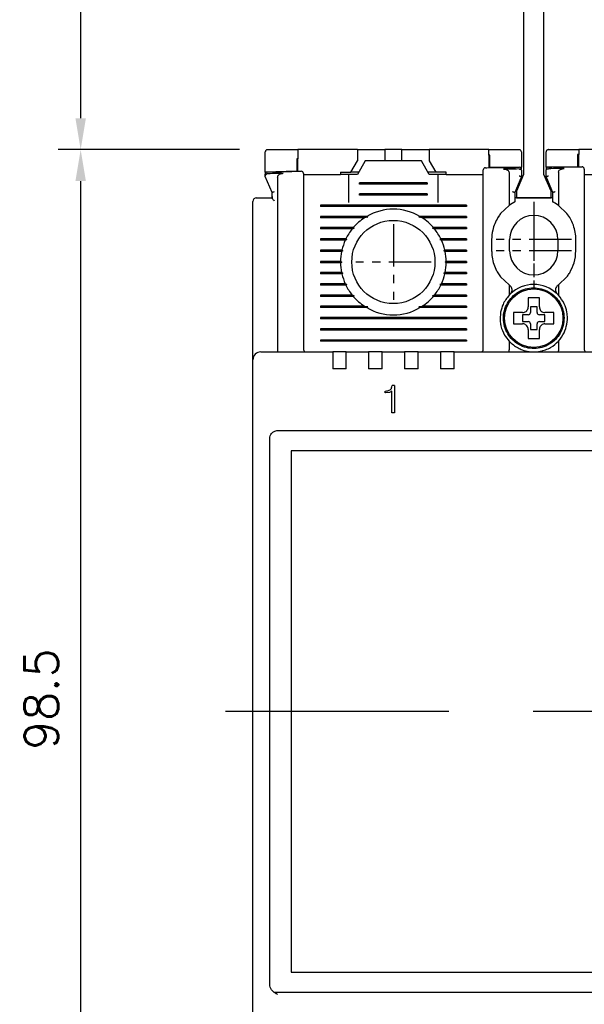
# Model space of a CAD drawing. Extents: x 2148 to 5165, y -907 to 1459.
# Tile 17 of 27: x 4572 to 4622, y 1281 to 1369. Entities that reach past the tile are written whole.
import ezdxf

# ---------------------------------------------------------------- set-up
doc = ezdxf.new("R2010")
doc.units = 0
doc.header["$LTSCALE"] = 3
doc.header["$MEASUREMENT"] = 0
doc.linetypes.add('CENTER', pattern=[2, 1.25, -0.25, 0.25, -0.25])
doc.layers.get('0').update_dxf_attribs({"linetype": 'CONTINUOUS'})
doc.layers.get('Defpoints').update_dxf_attribs({"linetype": 'CONTINUOUS'})
doc.layers.add('cen', color=1, linetype='CENTER')
doc.layers.add('di', color=3, linetype='CONTINUOUS')
doc.styles.add('KIM', font='ROMANS.shx', dxfattribs={"height": 5, "bigfont": 'GSG1.shx'})
doc.styles.get("Standard").update_dxf_attribs({"font": 'romans.shx', "height": 3, "bigfont": 'ghs.shx'})
doc.dimstyles.new('STANDARD$0', dxfattribs={"dimtxt": 5, "dimasz": 5, "dimexe": 1, "dimexo": 2, "dimgap": 2, "dimtad": 1, "dimdec": 4, "dimzin": 12, "dimdsep": 46, "dimtxsty": 'KIM', "dimcen": -1, "dimdle": 0.1, "dimadec": 0, "dimazin": 0, "dimtfac": 1, "dimtdec": 4, "dimtmove": 0, "dimatfit": 3, "dimfxl": 0, "dimtolj": 1, "dimtzin": 0, "dimarcsym": 0})

# ---------------------------------------------------------------- blocks, each defined once
blk = doc.blocks.new('*D127')
at = {"layer": 'Defpoints', "color": 0}
for p in [(4593.271, 1357.442), (4577.133, 1258.942), (4629.971, 1258.942)]:
    blk.add_point(p, dxfattribs=at)
at = {"layer": 'di'}
for p, q in [((4591.271, 1357.442), (4575.133, 1357.442)), ((4577.133, 1354.642), (4577.133, 1261.742)), ((4627.971, 1258.942), (4575.133, 1258.942))]:
    blk.add_line(p, q, dxfattribs=at)
for points in [[(4576.666, 1354.642), (4577.599, 1354.642), (4577.133, 1357.442)], [(4576.666, 1261.742), (4577.599, 1261.742), (4577.133, 1258.942)]]:
    blk.add_solid(points, dxfattribs=at)
at = {"layer": 'di', "insert": (4573.633, 1308.542), "char_height": 3, "attachment_point": 5, "rotation": 90}
blk.add_mtext('\\A1;98.5', dxfattribs=at)
blk = doc.blocks.new('12323')
for p, q in [((3740.699, 1408.125), (3738.499, 1408.125)), ((3738.499, 1408.125), (3738.499, 1404.725)), ((3742.999, 1408.125), (3738.499, 1408.125)), ((3742.999, 1407.325), (3742.999, 1408.125)), ((3790.799, 1407.325), (3742.999, 1407.325)), ((3792.299, 1407.975), (3790.799, 1407.325)), ((3792.899, 1407.975), (3792.299, 1407.975)), ((3792.899, 1404.875), (3792.899, 1407.975)), ((3738.499, 1404.725), (3740.699, 1404.725)), ((3738.499, 1404.725), (3742.999, 1404.725)), ((3742.999, 1405.525), (3790.799, 1405.525)), ((3742.999, 1405.525), (3790.799, 1405.525)), ((3742.999, 1404.725), (3742.999, 1405.525)), ((3743.655, 1405.176), (3742.999, 1404.984)), ((3744.846, 1405.525), (3743.655, 1405.176)), ((3790.799, 1405.525), (3792.299, 1404.875)), ((3792.299, 1404.875), (3792.899, 1404.875))]:
    blk.add_line(p, q)
blk = doc.blocks.new('*D156')
at = {"layer": 'Defpoints', "color": 0}
for p in [(4615.771, 1407.542), (4577.133, 1357.442), (4593.271, 1357.442)]:
    blk.add_point(p, dxfattribs=at)
at = {"layer": 'di'}
for p, q in [((4613.771, 1407.542), (4575.133, 1407.542)), ((4577.133, 1404.742), (4577.133, 1360.242)), ((4591.271, 1357.442), (4575.133, 1357.442))]:
    blk.add_line(p, q, dxfattribs=at)
for points in [[(4576.666, 1404.742), (4577.599, 1404.742), (4577.133, 1407.542)], [(4576.666, 1360.242), (4577.599, 1360.242), (4577.133, 1357.442)]]:
    blk.add_solid(points, dxfattribs=at)
at = {"layer": 'di', "insert": (4573.633, 1381.429), "char_height": 3, "attachment_point": 5, "rotation": 90}
blk.add_mtext('\\A1;48', dxfattribs=at)

msp = doc.modelspace()

# ---------------------------------------------------------------- linework, layer by layer
for p, q in [((4596.471, 1357.442), (4596.471, 1356.618)), ((4601.771, 1357.442), (4596.471, 1357.442)), ((4601.771, 1357.442), (4601.771, 1356.442)), ((4601.771, 1357.442), (4603.721, 1357.442)), ((4603.721, 1357.442), (4604.221, 1357.442)), ((4604.221, 1357.442), (4604.221, 1356.442)), ((4605.721, 1357.442), (4604.221, 1357.442)), ((4605.721, 1356.442), (4605.721, 1357.442)), ((4605.721, 1357.442), (4606.221, 1357.442)), ((4606.221, 1357.442), (4608.171, 1357.442)), ((4608.171, 1357.442), (4608.171, 1356.442)), ((4613.471, 1357.442), (4608.171, 1357.442)), ((4613.471, 1356.939), (4613.471, 1357.442)), ((4621.471, 1357.442), (4621.471, 1357.015)), ((4626.771, 1357.442), (4621.471, 1357.442)), ((4593.571, 1355.442), (4593.571, 1357.242)), ((4596.371, 1356.616), (4596.371, 1355.516)), ((4596.471, 1355.518), (4596.471, 1356.618)), ((4613.471, 1356.939), (4613.471, 1355.839)), ((4613.571, 1355.841), (4613.571, 1356.94)), ((4616.371, 1357.242), (4616.371, 1355.872)), ((4618.571, 1355.893), (4618.571, 1357.242)), ((4621.371, 1357.014), (4621.371, 1355.914)), ((4621.471, 1355.915), (4621.471, 1357.015)), ((4601.194, 1355.442), (4601.771, 1356.442)), ((4602.471, 1356.442), (4601.779, 1355.242)), ((4607.471, 1356.442), (4602.471, 1356.442)), ((4608.164, 1355.242), (4607.471, 1356.442)), ((4608.171, 1356.442), (4608.749, 1355.442)), ((4616.371, 1355.872), (4613.571, 1355.841)), ((4616.171, 1355.722), (4616.17, 1355.722)), ((4616.371, 1355.721), (4616.371, 1355.872)), ((4621.371, 1355.914), (4618.571, 1355.893)), ((4618.571, 1355.893), (4618.571, 1355.745)), ((4618.571, 1355.043), (4618.571, 1355.614)), ((4618.771, 1355.746), (4618.77, 1355.746)), ((4596.371, 1355.516), (4593.571, 1355.442)), ((4593.571, 1355.442), (4593.571, 1355.298)), ((4594.171, 1353.642), (4593.571, 1355.042)), ((4594.671, 1355.004), (4594.671, 1339.628)), ((4596.971, 1355.242), (4600.271, 1355.242)), ((4600.271, 1355.442), (4600.271, 1355.242)), ((4600.271, 1355.442), (4601.194, 1355.442)), ((4600.971, 1355.242), (4600.271, 1355.242)), ((4600.971, 1355.242), (4600.971, 1352.742)), ((4601.779, 1355.242), (4600.971, 1355.242)), ((4601.894, 1355.442), (4601.194, 1355.442)), ((4608.749, 1355.442), (4608.049, 1355.442)), ((4608.971, 1355.242), (4608.164, 1355.242)), ((4609.671, 1355.442), (4608.749, 1355.442)), ((4609.671, 1355.242), (4608.971, 1355.242)), ((4608.971, 1352.742), (4608.971, 1355.242)), ((4609.671, 1355.242), (4609.671, 1355.442)), ((4609.671, 1355.242), (4612.971, 1355.242)), ((4612.971, 1339.642), (4612.971, 1354.754)), ((4615.271, 1355.384), (4615.271, 1352.479)), ((4616.371, 1355.042), (4615.771, 1353.642)), ((4616.371, 1355.59), (4616.371, 1355.043)), ((4616.371, 1355.043), (4616.371, 1355.042)), ((4618.571, 1355.042), (4618.571, 1355.043)), ((4619.171, 1353.642), (4618.571, 1355.042)), ((4619.671, 1355.43), (4619.671, 1352.479)), ((4621.971, 1355.242), (4625.271, 1355.242)), ((4621.971, 1354.835), (4621.971, 1339.642)), ((4596.971, 1354.443), (4596.971, 1339.642)), ((4601.971, 1354.384), (4601.971, 1354.5)), ((4607.971, 1354.5), (4601.971, 1354.5)), ((4607.971, 1354.442), (4601.971, 1354.442)), ((4607.971, 1354.384), (4601.971, 1354.384)), ((4607.971, 1354.5), (4607.971, 1354.384)), ((4593.171, 1353.142), (4594.171, 1353.142)), ((4594.171, 1353.275), (4594.171, 1353.643)), ((4594.171, 1353.643), (4594.171, 1353.642)), ((4594.171, 1353.275), (4594.173, 1353.128)), ((4594.171, 1353.128), (4594.171, 1353.275)), ((4594.173, 1353.128), (4594.171, 1353.128)), ((4601.971, 1353.384), (4601.971, 1353.5)), ((4607.971, 1353.5), (4601.971, 1353.5)), ((4607.971, 1353.442), (4601.971, 1353.442)), ((4607.971, 1353.384), (4601.971, 1353.384)), ((4607.971, 1353.5), (4607.971, 1353.384)), ((4615.771, 1353.643), (4615.771, 1352.785)), ((4615.771, 1353.642), (4615.771, 1353.643)), ((4619.171, 1353.142), (4615.771, 1353.142)), ((4619.171, 1352.785), (4619.171, 1353.643)), ((4619.171, 1353.643), (4619.171, 1353.642)), ((4592.471, 1339.57), (4592.471, 1352.842)), ((4598.471, 1352.5), (4598.471, 1352.384)), ((4611.471, 1352.5), (4598.471, 1352.5)), ((4611.471, 1352.442), (4598.471, 1352.442)), ((4611.471, 1352.384), (4598.471, 1352.384)), ((4611.471, 1352.5), (4611.471, 1352.384)), ((4615.271, 1352.479), (4614.521, 1351.757)), ((4615.571, 1352.675), (4615.271, 1352.479)), ((4619.671, 1352.479), (4619.371, 1352.675)), ((4620.421, 1351.757), (4619.671, 1352.479)), ((4602.6, 1351.5), (4598.471, 1351.5)), ((4598.471, 1351.5), (4598.471, 1351.384)), ((4602.7, 1351.442), (4598.471, 1351.442)), ((4602.412, 1351.384), (4598.471, 1351.384)), ((4602.7, 1351.442), (4602.412, 1351.384)), ((4602.6, 1351.5), (4602.7, 1351.442)), ((4607.243, 1351.442), (4607.343, 1351.5)), ((4607.53, 1351.384), (4607.243, 1351.442)), ((4611.471, 1351.442), (4607.243, 1351.442)), ((4611.471, 1351.5), (4607.343, 1351.5)), ((4611.471, 1351.384), (4607.53, 1351.384)), ((4611.471, 1351.5), (4611.471, 1351.384)), ((4620.671, 1351.397), (4620.421, 1351.757)), ((4601.402, 1350.5), (4598.471, 1350.5)), ((4598.471, 1350.5), (4598.471, 1350.384)), ((4601.484, 1350.442), (4598.471, 1350.442)), ((4601.306, 1350.384), (4598.471, 1350.384)), ((4611.471, 1350.442), (4608.458, 1350.442)), ((4611.471, 1350.5), (4608.541, 1350.5)), ((4611.471, 1350.384), (4608.636, 1350.384)), ((4611.471, 1350.5), (4611.471, 1350.384)), ((4600.746, 1349.5), (4598.471, 1349.5)), ((4598.471, 1349.5), (4598.471, 1349.384)), ((4602.571, 1350.242), (4602.572, 1350.259)), ((4607.371, 1350.259), (4607.371, 1350.242)), ((4611.471, 1349.5), (4609.197, 1349.5)), ((4611.471, 1349.5), (4611.471, 1349.384)), ((4600.829, 1349.442), (4598.471, 1349.442)), ((4600.691, 1349.384), (4598.471, 1349.384)), ((4611.471, 1349.442), (4609.114, 1349.442)), ((4611.471, 1349.384), (4609.251, 1349.384)), ((4613.721, 1349.442), (4613.721, 1348.442)), ((4615.321, 1348.442), (4615.321, 1349.442)), ((4619.621, 1349.442), (4619.621, 1348.442)), ((4621.221, 1348.442), (4621.221, 1349.442)), ((4600.392, 1348.5), (4598.471, 1348.5)), ((4598.471, 1348.5), (4598.471, 1348.384)), ((4600.481, 1348.442), (4598.471, 1348.442)), ((4600.367, 1348.384), (4598.471, 1348.384)), ((4600.481, 1348.442), (4600.367, 1348.384)), ((4600.392, 1348.5), (4600.481, 1348.442)), ((4609.461, 1348.442), (4609.551, 1348.5)), ((4611.471, 1348.442), (4609.461, 1348.442)), ((4609.576, 1348.384), (4609.461, 1348.442)), ((4611.471, 1348.5), (4609.551, 1348.5)), ((4611.471, 1348.384), (4609.576, 1348.384)), ((4611.471, 1348.5), (4611.471, 1348.384)), ((4600.272, 1347.5), (4598.471, 1347.5)), ((4598.471, 1347.5), (4598.471, 1347.384)), ((4600.371, 1347.442), (4598.471, 1347.442)), ((4600.272, 1347.384), (4598.471, 1347.384)), ((4600.272, 1347.5), (4600.371, 1347.442)), ((4600.371, 1347.442), (4600.272, 1347.384)), ((4609.571, 1347.442), (4609.671, 1347.5)), ((4611.471, 1347.442), (4609.571, 1347.442)), ((4609.671, 1347.384), (4609.571, 1347.442)), ((4611.471, 1347.5), (4609.671, 1347.5)), ((4611.471, 1347.384), (4609.671, 1347.384)), ((4611.471, 1347.5), (4611.471, 1347.384)), ((4600.367, 1346.5), (4598.471, 1346.5)), ((4598.471, 1346.5), (4598.471, 1346.384)), ((4600.481, 1346.442), (4598.471, 1346.442)), ((4600.392, 1346.384), (4598.471, 1346.384)), ((4600.367, 1346.5), (4600.481, 1346.442)), ((4600.481, 1346.442), (4600.392, 1346.384)), ((4609.461, 1346.442), (4609.576, 1346.5)), ((4611.471, 1346.442), (4609.461, 1346.442)), ((4609.551, 1346.384), (4609.461, 1346.442)), ((4611.471, 1346.384), (4609.551, 1346.384)), ((4611.471, 1346.5), (4609.576, 1346.5)), ((4611.471, 1346.5), (4611.471, 1346.384)), ((4614.271, 1346.487), (4614.521, 1346.127)), ((4614.521, 1346.127), (4615.271, 1345.405)), ((4619.671, 1345.405), (4620.421, 1346.127)), ((4600.691, 1345.5), (4598.471, 1345.5)), ((4598.471, 1345.5), (4598.471, 1345.384)), ((4600.829, 1345.442), (4598.471, 1345.442)), ((4600.746, 1345.384), (4598.471, 1345.384)), ((4611.471, 1345.442), (4609.114, 1345.442)), ((4611.471, 1345.384), (4609.197, 1345.384)), ((4611.471, 1345.5), (4609.251, 1345.5)), ((4611.471, 1345.5), (4611.471, 1345.384)), ((4615.271, 1345.405), (4615.271, 1344.482)), ((4615.271, 1345.405), (4615.324, 1345.368)), ((4619.619, 1345.368), (4619.671, 1345.405)), ((4619.671, 1345.405), (4619.671, 1344.482)), ((4601.306, 1344.5), (4598.471, 1344.5)), ((4598.471, 1344.5), (4598.471, 1344.384)), ((4601.484, 1344.442), (4598.471, 1344.442)), ((4601.402, 1344.384), (4598.471, 1344.384)), ((4602.571, 1344.626), (4602.571, 1344.642)), ((4607.371, 1344.642), (4607.372, 1344.626)), ((4611.471, 1344.442), (4608.458, 1344.442)), ((4611.471, 1344.384), (4608.541, 1344.384)), ((4611.471, 1344.5), (4608.636, 1344.5)), ((4611.471, 1344.5), (4611.471, 1344.384)), ((4615.386, 1344.598), (4615.271, 1344.482)), ((4619.671, 1344.482), (4619.557, 1344.598)), ((4602.412, 1343.5), (4598.471, 1343.5)), ((4598.471, 1343.5), (4598.471, 1343.384)), ((4602.7, 1343.442), (4598.471, 1343.442)), ((4602.6, 1343.384), (4598.471, 1343.384)), ((4602.412, 1343.5), (4602.7, 1343.442)), ((4602.7, 1343.442), (4602.6, 1343.384)), ((4607.243, 1343.442), (4607.53, 1343.5)), ((4607.343, 1343.384), (4607.243, 1343.442)), ((4611.471, 1343.442), (4607.243, 1343.442)), ((4611.471, 1343.384), (4607.343, 1343.384)), ((4611.471, 1343.5), (4607.53, 1343.5)), ((4611.471, 1343.5), (4611.471, 1343.384)), ((4617.771, 1343.442), (4617.171, 1343.442)), ((4617.171, 1343.442), (4617.171, 1342.942)), ((4617.771, 1342.942), (4617.771, 1343.442)), ((4598.471, 1342.5), (4598.471, 1342.384)), ((4611.471, 1342.5), (4598.471, 1342.5)), ((4611.471, 1342.5), (4611.471, 1342.384)), ((4615.901, 1342.942), (4615.671, 1342.942)), ((4616.971, 1342.742), (4616.471, 1342.742)), ((4616.471, 1342.742), (4616.471, 1342.142)), ((4618.471, 1342.742), (4617.971, 1342.742)), ((4618.471, 1342.142), (4618.471, 1342.742)), ((4620.071, 1342.476), (4620.171, 1342.476)), ((4620.171, 1342.476), (4620.171, 1342.408)), ((4611.471, 1342.442), (4598.471, 1342.442)), ((4611.471, 1342.384), (4598.471, 1342.384)), ((4616.471, 1342.142), (4616.971, 1342.142)), ((4617.171, 1341.942), (4617.171, 1341.442)), ((4617.771, 1341.442), (4617.771, 1341.942)), ((4617.971, 1342.142), (4618.471, 1342.142)), ((4620.171, 1342.408), (4620.071, 1342.408)), ((4598.471, 1341.5), (4598.471, 1341.384)), ((4611.471, 1341.5), (4598.471, 1341.5)), ((4611.471, 1341.442), (4598.471, 1341.442)), ((4611.471, 1341.384), (4598.471, 1341.384)), ((4611.471, 1341.5), (4611.471, 1341.384)), ((4616.971, 1340.872), (4616.971, 1340.642)), ((4617.171, 1341.442), (4617.771, 1341.442)), ((4598.471, 1340.5), (4598.471, 1340.384)), ((4611.471, 1340.5), (4598.471, 1340.5)), ((4611.471, 1340.442), (4598.471, 1340.442)), ((4611.471, 1340.384), (4598.471, 1340.384)), ((4611.471, 1340.5), (4611.471, 1340.384)), ((4615.271, 1340.402), (4615.271, 1339.628)), ((4619.671, 1340.402), (4619.671, 1339.628)), ((4592.471, 1338.742), (4592.471, 1339.57)), ((4593.171, 1339.442), (4599.571, 1339.442)), ((4594.671, 1339.626), (4594.671, 1339.628)), ((4599.571, 1339.442), (4599.571, 1338.75)), ((4600.771, 1339.442), (4599.571, 1339.442)), ((4600.771, 1339.442), (4602.771, 1339.442)), ((4600.771, 1338.75), (4600.771, 1339.442)), ((4602.771, 1339.442), (4602.771, 1338.75)), ((4603.971, 1339.442), (4602.771, 1339.442)), ((4603.971, 1339.442), (4605.971, 1339.442)), ((4603.971, 1338.75), (4603.971, 1339.442)), ((4605.971, 1339.442), (4605.971, 1338.75)), ((4607.171, 1339.442), (4605.971, 1339.442)), ((4607.171, 1339.442), (4609.171, 1339.442)), ((4607.171, 1338.75), (4607.171, 1339.442)), ((4609.171, 1339.442), (4609.171, 1338.75)), ((4610.371, 1339.442), (4609.171, 1339.442)), ((4610.371, 1339.442), (4624.571, 1339.442)), ((4610.371, 1338.75), (4610.371, 1339.442)), ((4615.271, 1339.628), (4615.271, 1339.626)), ((4619.671, 1339.626), (4619.671, 1339.628)), ((4592.471, 1276.142), (4592.471, 1338.742)), ((4599.571, 1338.75), (4599.571, 1337.942)), ((4600.771, 1337.942), (4600.771, 1338.75)), ((4602.771, 1338.75), (4602.771, 1337.942)), ((4603.971, 1337.942), (4603.971, 1338.75)), ((4605.971, 1338.75), (4605.971, 1337.942)), ((4607.171, 1337.942), (4607.171, 1338.75)), ((4609.171, 1338.75), (4609.171, 1337.942)), ((4610.371, 1337.942), (4610.371, 1338.75)), ((4600.771, 1337.942), (4599.571, 1337.942)), ((4603.971, 1337.942), (4602.771, 1337.942)), ((4607.171, 1337.942), (4605.971, 1337.942)), ((4610.371, 1337.942), (4609.171, 1337.942)), ((4605.061, 1336.442), (4604.863, 1336.442)), ((4605.061, 1336.442), (4605.061, 1334.006)), ((4604.238, 1335.801), (4604.238, 1335.961)), ((4604.252, 1335.961), (4604.238, 1335.961)), ((4604.272, 1335.801), (4604.238, 1335.801)), ((4604.613, 1335.835), (4604.272, 1335.801)), ((4604.837, 1335.936), (4604.613, 1335.835)), ((4604.837, 1334.006), (4604.837, 1335.936)), ((4605.061, 1334.006), (4604.837, 1334.006)), ((4594.671, 1332.442), (4665.271, 1332.442)), ((4593.971, 1331.556), (4593.971, 1331.741)), ((4593.971, 1283.328), (4593.971, 1331.556)), ((4664.071, 1330.642), (4595.871, 1330.642)), ((4595.871, 1330.642), (4595.871, 1284.242)), ((4595.871, 1284.242), (4664.071, 1284.242)), ((4593.971, 1283.151), (4593.971, 1283.328)), ((4593.971, 1283.131), (4593.971, 1283.151)), ((4665.586, 1282.442), (4594.357, 1282.442))]:
    msp.add_line(p, q)
at = {"flags": 128}
for points in [[(4596.471, 1356.618), (4596.459, 1356.618), (4596.446, 1356.618), (4596.434, 1356.617), (4596.421, 1356.617), (4596.409, 1356.617), (4596.396, 1356.616), (4596.384, 1356.616), (4596.371, 1356.616)], [(4613.571, 1356.94), (4613.559, 1356.94), (4613.546, 1356.94), (4613.534, 1356.94), (4613.521, 1356.94), (4613.509, 1356.94), (4613.496, 1356.94), (4613.484, 1356.939), (4613.471, 1356.939)], [(4621.471, 1357.015), (4621.459, 1357.015), (4621.446, 1357.015), (4621.434, 1357.014), (4621.421, 1357.014), (4621.409, 1357.014), (4621.396, 1357.014), (4621.384, 1357.014), (4621.371, 1357.014)], [(4601.402, 1350.5), (4601.444, 1350.47), (4601.484, 1350.442)], [(4608.458, 1350.442), (4608.498, 1350.47), (4608.541, 1350.5)], [(4600.746, 1349.5), (4600.812, 1349.454), (4600.829, 1349.442)], [(4609.197, 1345.384), (4609.131, 1345.43), (4609.114, 1345.442)], [(4601.484, 1344.442), (4601.444, 1344.414), (4601.402, 1344.384)], [(4608.541, 1344.384), (4608.499, 1344.414), (4608.458, 1344.442)]]:
    msp.add_lwpolyline(points, dxfattribs=at)
for centre, radius in [((4604.971, 1347.442), 3.7), ((4617.471, 1342.442), 2.6)]:
    msp.add_circle(centre, radius)
for centre, radius, start, end in [((4613.171, 1355.636), 0.2, 90.72648, 180), ((4616.171, 1355.67), 0.2, 0, 90.59675), ((4618.771, 1355.695), 0.2, 90.48431, 180), ((4621.771, 1355.717), 0.2, 0, 90.35458), ((4593.771, 1355.247), 0.2, 91.56555, 180), ((4596.771, 1355.326), 0.2, 0, 91.43578), ((4592.771, 1352.842), 0.3, 90, 180), ((4604.971, 1347.442), 4.7, 59.69459, 120.30541), ((4604.971, 1347.442), 4.7, 122.98851, 139.41451), ((4604.971, 1347.442), 4.7, 40.58549, 57.01149), ((4617.471, 1349.442), 2.15, 0, 180), ((4604.971, 1347.442), 4.7, 141.24336, 154.03539), ((4604.971, 1347.442), 4.7, 25.96461, 38.75664), ((4604.971, 1347.442), 4.7, 155.59098, 166.99418), ((4604.971, 1347.442), 4.7, 13.00582, 24.40902), ((4604.971, 1347.442), 4.7, 168.43486, 179.29616), ((4604.971, 1347.442), 4.7, 0.70384, 11.56514), ((4617.471, 1348.442), 2.15, 180, 0), ((4604.971, 1347.442), 4.7, 180.70384, 191.56514), ((4604.971, 1347.442), 4.7, 348.43486, 359.29616), ((4604.971, 1347.442), 4.7, 193.00582, 204.40902), ((4604.971, 1347.442), 4.7, 335.59098, 346.99418), ((4604.971, 1347.442), 4.7, 205.96461, 218.75664), ((4604.971, 1347.442), 4.7, 321.24336, 334.03539), ((4617.471, 1342.442), 3, 45.95137, 134.04863), ((4604.971, 1347.442), 4.7, 220.58549, 237.01149), ((4604.971, 1347.442), 4.7, 302.98851, 319.41451), ((4604.971, 1347.442), 4.7, 239.69459, 300.30541), ((4616.971, 1342.942), 0.2, 270, 0), ((4617.971, 1342.942), 0.2, 180, 270), ((4616.971, 1341.942), 0.2, 0, 90), ((4617.971, 1341.942), 0.2, 90, 180), ((4593.171, 1338.742), 0.7, 90, 180), ((4597.171, 1339.642), 0.2, 180, 270), ((4612.771, 1339.642), 0.2, 270, 0), ((4622.171, 1339.642), 0.2, 180, 270)]:
    msp.add_arc(centre, radius, start, end)
for points, knots in [([(4593.771, 1357.442), (4593.761, 1357.442), (4593.74, 1357.44), (4593.704, 1357.432), (4593.659, 1357.411), (4593.603, 1357.361), (4593.575, 1357.301), (4593.572, 1357.256), (4593.571, 1357.242)], [0, 0, 0, 0, 0.060996, 0.12171, 0.225781, 0.417892, 0.820933, 1, 1, 1, 1]), ([(4593.771, 1357.442), (4594.436, 1357.442), (4595.336, 1357.442), (4596.236, 1357.442), (4596.471, 1357.442)], [0, 0, 0, 0, 0.738827, 1, 1, 1, 1]), ([(4613.471, 1357.442), (4614.194, 1357.442), (4615.094, 1357.442), (4615.994, 1357.442), (4616.171, 1357.442)], [0, 0, 0, 0, 0.8028, 1, 1, 1, 1]), ([(4616.371, 1357.242), (4616.364, 1357.289), (4616.355, 1357.346), (4616.289, 1357.406), (4616.252, 1357.427), (4616.213, 1357.438), (4616.187, 1357.442), (4616.174, 1357.442), (4616.171, 1357.442)], [0, 0, 0, 0, 0.587836, 0.718658, 0.85022, 0.923032, 0.985094, 1, 1, 1, 1]), ([(4618.771, 1357.442), (4618.761, 1357.441), (4618.736, 1357.44), (4618.697, 1357.429), (4618.648, 1357.403), (4618.586, 1357.34), (4618.577, 1357.282), (4618.571, 1357.242)], [0, 0, 0, 0, 0.061739, 0.137419, 0.257142, 0.490086, 1, 1, 1, 1]), ([(4618.771, 1357.442), (4619.428, 1357.442), (4620.328, 1357.442), (4621.228, 1357.442), (4621.471, 1357.442)], [0, 0, 0, 0, 0.72924, 1, 1, 1, 1]), ([(4612.971, 1354.754), (4612.971, 1354.788), (4612.971, 1354.932), (4612.971, 1355.176), (4612.971, 1355.43), (4612.971, 1355.602), (4612.971, 1355.624), (4612.971, 1355.636)], [0, 0, 0, 0, 0.071057, 0.303312, 0.535548, 0.767774, 1, 1, 1, 1]), ([(4613.169, 1355.835), (4613.341, 1355.838), (4614.342, 1355.85), (4615.342, 1355.861), (4616.169, 1355.87)], [0, 0, 0, 0, 0.172619, 1, 1, 1, 1]), ([(4616.17, 1355.722), (4615.87, 1355.718), (4615.404, 1355.713), (4614.939, 1355.708), (4614.772, 1355.706)], [0, 0, 0, 0, 0.642874, 1, 1, 1, 1]), ([(4614.772, 1355.706), (4614.858, 1355.701), (4614.988, 1355.692), (4615.139, 1355.618), (4615.221, 1355.543), (4615.265, 1355.462), (4615.269, 1355.409), (4615.271, 1355.384)], [0, 0, 0, 0, 0.385084, 0.589605, 0.754624, 0.88612, 1, 1, 1, 1]), ([(4616.171, 1355.722), (4616.192, 1355.72), (4616.233, 1355.718), (4616.289, 1355.7), (4616.334, 1355.672), (4616.364, 1355.635), (4616.371, 1355.606), (4616.371, 1355.59), (4616.371, 1355.59)], [0, 0, 0, 0, 0.183846, 0.367405, 0.558587, 0.769689, 0.990928, 1, 1, 1, 1]), ([(4618.571, 1355.614), (4618.571, 1355.615), (4618.571, 1355.63), (4618.579, 1355.659), (4618.608, 1355.696), (4618.653, 1355.724), (4618.708, 1355.742), (4618.749, 1355.745), (4618.77, 1355.746)], [0, 0, 0, 0, 0.0091092, 0.2257777, 0.4383164, 0.6306707, 0.8151876, 1, 1, 1, 1]), ([(4618.77, 1355.895), (4619.598, 1355.901), (4620.598, 1355.909), (4621.598, 1355.916), (4621.77, 1355.917)], [0, 0, 0, 0, 0.827826, 1, 1, 1, 1]), ([(4620.163, 1355.757), (4619.999, 1355.756), (4619.535, 1355.752), (4619.071, 1355.749), (4618.771, 1355.746)], [0, 0, 0, 0, 0.353116, 1, 1, 1, 1]), ([(4619.671, 1355.43), (4619.675, 1355.463), (4619.683, 1355.528), (4619.745, 1355.617), (4619.856, 1355.699), (4620.003, 1355.748), (4620.114, 1355.754), (4620.163, 1355.757)], [0, 0, 0, 0, 0.1494898, 0.2985557, 0.4901557, 0.7768094, 1, 1, 1, 1]), ([(4621.971, 1355.717), (4621.971, 1355.716), (4621.971, 1355.711), (4621.971, 1355.638), (4621.971, 1355.443), (4621.971, 1355.166), (4621.971, 1354.945), (4621.971, 1354.835)], [0, 0, 0, 0, 0.070864, 0.303143, 0.535428, 0.767714, 1, 1, 1, 1]), ([(4593.571, 1355.116), (4593.573, 1355.131), (4593.576, 1355.164), (4593.602, 1355.209), (4593.643, 1355.25), (4593.679, 1355.271), (4593.697, 1355.281)], [0, 0, 0, 0, 0.226765, 0.487635, 0.743745, 1, 1, 1, 1]), ([(4593.571, 1355.116), (4593.571, 1355.143), (4593.571, 1355.222), (4593.571, 1355.238), (4593.571, 1355.247)], [0, 0, 0, 0, 0.351267, 1, 1, 1, 1]), ([(4593.571, 1355.042), (4593.571, 1355.043), (4593.571, 1355.045), (4593.571, 1355.062), (4593.571, 1355.087), (4593.571, 1355.108), (4593.571, 1355.116)], [0, 0, 0, 0, 0.215584, 0.430356, 0.785441, 1, 1, 1, 1]), ([(4593.767, 1355.298), (4593.748, 1355.296), (4593.724, 1355.293), (4593.702, 1355.283), (4593.697, 1355.281)], [0, 0, 0, 0, 0.777371, 1, 1, 1, 1]), ([(4593.766, 1355.447), (4594.594, 1355.47), (4595.594, 1355.496), (4596.595, 1355.522), (4596.766, 1355.526)], [0, 0, 0, 0, 0.828278, 1, 1, 1, 1]), ([(4595.155, 1355.335), (4594.994, 1355.331), (4594.531, 1355.319), (4594.068, 1355.306), (4593.767, 1355.298)], [0, 0, 0, 0, 0.348376, 1, 1, 1, 1]), ([(4594.671, 1355.004), (4594.675, 1355.037), (4594.683, 1355.102), (4594.747, 1355.193), (4594.859, 1355.276), (4595.004, 1355.325), (4595.111, 1355.332), (4595.155, 1355.335)], [0, 0, 0, 0, 0.152105, 0.303692, 0.501205, 0.796816, 1, 1, 1, 1]), ([(4596.971, 1355.326), (4596.971, 1355.325), (4596.971, 1355.32), (4596.971, 1355.247), (4596.971, 1355.052), (4596.971, 1354.775), (4596.971, 1354.554), (4596.971, 1354.443)], [0, 0, 0, 0, 0.071308, 0.303412, 0.535586, 0.767794, 1, 1, 1, 1]), ([(4616.171, 1355.107), (4616.173, 1355.107), (4616.189, 1355.103), (4616.227, 1355.095), (4616.282, 1355.081), (4616.331, 1355.066), (4616.365, 1355.052), (4616.369, 1355.046), (4616.371, 1355.043)], [0, 0, 0, 0, 0.014306, 0.155256, 0.370396, 0.58149, 0.790712, 1, 1, 1, 1]), ([(4618.571, 1355.043), (4618.574, 1355.046), (4618.578, 1355.052), (4618.611, 1355.066), (4618.661, 1355.081), (4618.716, 1355.095), (4618.754, 1355.103), (4618.77, 1355.107), (4618.771, 1355.107)], [0, 0, 0, 0, 0.209288, 0.41851, 0.629604, 0.844744, 0.985694, 1, 1, 1, 1]), ([(4592.771, 1353.142), (4592.776, 1353.142), (4592.785, 1353.142), (4592.854, 1353.142), (4592.957, 1353.142), (4593.069, 1353.142), (4593.143, 1353.142), (4593.171, 1353.142)], [0, 0, 0, 0, 0.2164533, 0.4329288, 0.6487544, 0.8632387, 1, 1, 1, 1]), ([(4594.171, 1353.643), (4594.174, 1353.646), (4594.178, 1353.652), (4594.211, 1353.665), (4594.261, 1353.68), (4594.316, 1353.694), (4594.354, 1353.703), (4594.37, 1353.706), (4594.371, 1353.706)], [0, 0, 0, 0, 0.209284, 0.418502, 0.629593, 0.844734, 0.985697, 1, 1, 1, 1]), ([(4594.173, 1353.128), (4594.175, 1353.123), (4594.182, 1353.107), (4594.217, 1353.061), (4594.283, 1352.983), (4594.34, 1352.915), (4594.371, 1352.877), (4594.371, 1352.876)], [0, 0, 0, 0, 0.1166004, 0.3327556, 0.6333641, 0.9913807, 1, 1, 1, 1]), ([(4615.571, 1353.706), (4615.573, 1353.706), (4615.589, 1353.703), (4615.627, 1353.694), (4615.682, 1353.68), (4615.731, 1353.665), (4615.765, 1353.652), (4615.769, 1353.646), (4615.771, 1353.643)], [0, 0, 0, 0, 0.0143033, 0.1552665, 0.3704072, 0.5814984, 0.7907165, 1, 1, 1, 1]), ([(4619.171, 1353.643), (4619.174, 1353.646), (4619.178, 1353.652), (4619.211, 1353.665), (4619.261, 1353.68), (4619.316, 1353.694), (4619.354, 1353.703), (4619.37, 1353.706), (4619.371, 1353.706)], [0, 0, 0, 0, 0.2092835, 0.4185016, 0.6295928, 0.8447335, 0.9856967, 1, 1, 1, 1]), ([(4615.771, 1352.785), (4615.769, 1352.784), (4615.765, 1352.781), (4615.735, 1352.766), (4615.689, 1352.741), (4615.632, 1352.71), (4615.591, 1352.686), (4615.571, 1352.675)], [0, 0, 0, 0, 0.188954, 0.377385, 0.579407, 0.805366, 1, 1, 1, 1]), ([(4619.371, 1352.675), (4619.342, 1352.692), (4619.287, 1352.724), (4619.22, 1352.759), (4619.179, 1352.781), (4619.174, 1352.783), (4619.171, 1352.785)], [0, 0, 0, 0, 0.297961, 0.559955, 0.798942, 1, 1, 1, 1]), ([(4614.271, 1351.397), (4614.089, 1351.035), (4613.778, 1350.416), (4613.738, 1349.728), (4613.721, 1349.442)], [0, 0, 0, 0, 0.585065, 1, 1, 1, 1]), ([(4614.521, 1351.757), (4614.446, 1351.656), (4614.36, 1351.541), (4614.281, 1351.413), (4614.271, 1351.397)], [0, 0, 0, 0, 0.873396, 1, 1, 1, 1]), ([(4621.221, 1349.442), (4621.221, 1349.449), (4621.221, 1349.665), (4621.181, 1350.096), (4621.013, 1350.757), (4620.791, 1351.172), (4620.671, 1351.397)], [0, 0, 0, 0, 0.010804, 0.31547, 0.628954, 1, 1, 1, 1]), ([(4601.484, 1350.442), (4601.467, 1350.436), (4601.407, 1350.417), (4601.348, 1350.398), (4601.306, 1350.384)], [0, 0, 0, 0, 0.296332, 1, 1, 1, 1]), ([(4608.636, 1350.384), (4608.595, 1350.398), (4608.536, 1350.417), (4608.476, 1350.436), (4608.458, 1350.442)], [0, 0, 0, 0, 0.7036676, 1, 1, 1, 1]), ([(4609.114, 1349.442), (4609.12, 1349.446), (4609.147, 1349.465), (4609.175, 1349.484), (4609.197, 1349.5)], [0, 0, 0, 0, 0.205241, 1, 1, 1, 1]), ([(4600.829, 1349.442), (4600.825, 1349.441), (4600.779, 1349.421), (4600.734, 1349.402), (4600.691, 1349.384)], [0, 0, 0, 0, 0.076336, 1, 1, 1, 1]), ([(4609.251, 1349.384), (4609.209, 1349.402), (4609.163, 1349.421), (4609.117, 1349.441), (4609.114, 1349.442)], [0, 0, 0, 0, 0.923664, 1, 1, 1, 1]), ([(4613.721, 1348.442), (4613.726, 1348.302), (4613.737, 1347.954), (4613.852, 1347.4), (4614.044, 1346.885), (4614.211, 1346.593), (4614.271, 1346.487)], [0, 0, 0, 0, 0.203769, 0.508656, 0.822416, 1, 1, 1, 1]), ([(4620.671, 1346.487), (4620.824, 1346.78), (4621.144, 1347.392), (4621.195, 1348.082), (4621.221, 1348.442)], [0, 0, 0, 0, 0.477673, 1, 1, 1, 1]), ([(4620.421, 1346.127), (4620.49, 1346.218), (4620.577, 1346.335), (4620.655, 1346.46), (4620.671, 1346.487)], [0, 0, 0, 0, 0.784311, 1, 1, 1, 1]), ([(4600.691, 1345.5), (4600.734, 1345.482), (4600.779, 1345.463), (4600.825, 1345.443), (4600.829, 1345.442)], [0, 0, 0, 0, 0.922331, 1, 1, 1, 1]), ([(4600.829, 1345.442), (4600.823, 1345.438), (4600.795, 1345.419), (4600.768, 1345.4), (4600.746, 1345.384)], [0, 0, 0, 0, 0.206513, 1, 1, 1, 1]), ([(4609.114, 1345.442), (4609.117, 1345.443), (4609.163, 1345.463), (4609.209, 1345.482), (4609.251, 1345.5)], [0, 0, 0, 0, 0.077669, 1, 1, 1, 1]), ([(4620.171, 1342.476), (4620.151, 1342.71), (4620.109, 1343.182), (4619.817, 1343.837), (4619.378, 1344.397), (4618.807, 1344.824), (4618.145, 1345.089), (4617.437, 1345.173), (4616.731, 1345.071), (4616.076, 1344.79), (4615.516, 1344.349), (4615.089, 1343.778), (4614.824, 1343.116), (4614.741, 1342.408), (4614.842, 1341.702), (4615.123, 1341.047), (4615.565, 1340.487), (4616.136, 1340.06), (4616.798, 1339.795), (4617.506, 1339.711), (4618.211, 1339.813), (4618.867, 1340.094), (4619.427, 1340.535), (4619.852, 1341.106), (4620.127, 1341.768), (4620.157, 1342.242), (4620.171, 1342.476)], [0, 0, 0, 0, 0.041425, 0.083575, 0.125, 0.166425, 0.208575, 0.25, 0.291425, 0.333575, 0.375, 0.416425, 0.458575, 0.5, 0.541425, 0.583575, 0.625, 0.666425, 0.708575, 0.75, 0.791425, 0.833575, 0.875, 0.916425, 0.958575, 1, 1, 1, 1]), ([(4615.386, 1344.598), (4615.392, 1344.605), (4615.438, 1344.651), (4615.505, 1344.755), (4615.546, 1344.92), (4615.53, 1345.091), (4615.457, 1345.247), (4615.375, 1345.332), (4615.327, 1345.366), (4615.324, 1345.368)], [0, 0, 0, 0, 0.0309238, 0.2218646, 0.4133982, 0.6055558, 0.7978709, 0.9897938, 1, 1, 1, 1]), ([(4619.619, 1345.368), (4619.591, 1345.345), (4619.519, 1345.288), (4619.438, 1345.16), (4619.396, 1344.995), (4619.413, 1344.824), (4619.474, 1344.688), (4619.535, 1344.623), (4619.557, 1344.598)], [0, 0, 0, 0, 0.121181, 0.312049, 0.503528, 0.695618, 0.887824, 1, 1, 1, 1]), ([(4601.306, 1344.5), (4601.348, 1344.486), (4601.407, 1344.467), (4601.467, 1344.448), (4601.484, 1344.442)], [0, 0, 0, 0, 0.702611, 1, 1, 1, 1]), ([(4608.458, 1344.442), (4608.476, 1344.448), (4608.536, 1344.467), (4608.595, 1344.486), (4608.636, 1344.5)], [0, 0, 0, 0, 0.297389, 1, 1, 1, 1]), ([(4615.271, 1344.482), (4615.07, 1344.228), (4614.726, 1343.793), (4614.581, 1343.224), (4614.521, 1342.987)], [0, 0, 0, 0, 0.583241, 1, 1, 1, 1]), ([(4616.971, 1344.242), (4616.971, 1344.199), (4616.971, 1344.123), (4616.971, 1344.045), (4616.971, 1344.012)], [0, 0, 0, 0, 0.571794, 1, 1, 1, 1]), ([(4617.971, 1344.012), (4617.971, 1344.045), (4617.971, 1344.123), (4617.971, 1344.199), (4617.971, 1344.242)], [0, 0, 0, 0, 0.428206, 1, 1, 1, 1]), ([(4620.421, 1342.987), (4620.356, 1343.241), (4620.209, 1343.809), (4619.863, 1344.242), (4619.671, 1344.482)], [0, 0, 0, 0, 0.445861, 1, 1, 1, 1]), ([(4616.471, 1342.942), (4616.528, 1342.948), (4616.64, 1342.959), (4616.79, 1343.045), (4616.903, 1343.171), (4616.963, 1343.312), (4616.969, 1343.405), (4616.971, 1343.442)], [0, 0, 0, 0, 0.214612, 0.429239, 0.643513, 0.857576, 1, 1, 1, 1]), ([(4616.971, 1344.012), (4616.971, 1343.846), (4616.971, 1343.656), (4616.971, 1343.466), (4616.971, 1343.442)], [0, 0, 0, 0, 0.871112, 1, 1, 1, 1]), ([(4617.971, 1343.442), (4617.971, 1343.466), (4617.971, 1343.656), (4617.971, 1343.846), (4617.971, 1344.012)], [0, 0, 0, 0, 0.128888, 1, 1, 1, 1]), ([(4617.971, 1343.442), (4617.977, 1343.386), (4617.988, 1343.274), (4618.074, 1343.124), (4618.201, 1343.011), (4618.341, 1342.951), (4618.434, 1342.944), (4618.471, 1342.942)], [0, 0, 0, 0, 0.214612, 0.429239, 0.643513, 0.857576, 1, 1, 1, 1]), ([(4614.521, 1342.987), (4614.489, 1342.693), (4614.449, 1342.328), (4614.51, 1341.966), (4614.521, 1341.897)], [0, 0, 0, 0, 0.807198, 1, 1, 1, 1]), ([(4616.471, 1342.942), (4616.447, 1342.942), (4616.257, 1342.942), (4616.067, 1342.942), (4615.901, 1342.942)], [0, 0, 0, 0, 0.128888, 1, 1, 1, 1]), ([(4619.041, 1342.942), (4618.876, 1342.942), (4618.686, 1342.942), (4618.496, 1342.942), (4618.471, 1342.942)], [0, 0, 0, 0, 0.871112, 1, 1, 1, 1]), ([(4619.271, 1342.942), (4619.228, 1342.942), (4619.152, 1342.942), (4619.074, 1342.942), (4619.041, 1342.942)], [0, 0, 0, 0, 0.571794, 1, 1, 1, 1]), ([(4620.421, 1341.897), (4620.453, 1342.185), (4620.493, 1342.554), (4620.434, 1342.911), (4620.421, 1342.987)], [0, 0, 0, 0, 0.78462, 1, 1, 1, 1]), ([(4614.521, 1341.897), (4614.531, 1341.847), (4614.599, 1341.514), (4614.812, 1340.967), (4615.13, 1340.576), (4615.271, 1340.402)], [0, 0, 0, 0, 0.087364, 0.593572, 1, 1, 1, 1]), ([(4615.671, 1341.942), (4615.725, 1341.942), (4615.801, 1341.942), (4615.879, 1341.942), (4615.901, 1341.942)], [0, 0, 0, 0, 0.70684, 1, 1, 1, 1]), ([(4615.901, 1341.942), (4616.067, 1341.942), (4616.257, 1341.942), (4616.447, 1341.942), (4616.471, 1341.942)], [0, 0, 0, 0, 0.871112, 1, 1, 1, 1]), ([(4616.971, 1341.442), (4616.966, 1341.498), (4616.955, 1341.611), (4616.869, 1341.76), (4616.742, 1341.873), (4616.602, 1341.933), (4616.509, 1341.94), (4616.471, 1341.942)], [0, 0, 0, 0, 0.214612, 0.429239, 0.643513, 0.857576, 1, 1, 1, 1]), ([(4618.471, 1341.942), (4618.415, 1341.936), (4618.303, 1341.925), (4618.153, 1341.839), (4618.04, 1341.713), (4617.98, 1341.572), (4617.974, 1341.479), (4617.971, 1341.442)], [0, 0, 0, 0, 0.2146123, 0.4292387, 0.6435135, 0.8575757, 1, 1, 1, 1]), ([(4618.471, 1341.942), (4618.496, 1341.942), (4618.686, 1341.942), (4618.876, 1341.942), (4619.041, 1341.942)], [0, 0, 0, 0, 0.128888, 1, 1, 1, 1]), ([(4619.041, 1341.942), (4619.074, 1341.942), (4619.152, 1341.942), (4619.228, 1341.942), (4619.271, 1341.942)], [0, 0, 0, 0, 0.428206, 1, 1, 1, 1]), ([(4619.671, 1340.402), (4619.859, 1340.638), (4620.208, 1341.075), (4620.354, 1341.637), (4620.421, 1341.897)], [0, 0, 0, 0, 0.538099, 1, 1, 1, 1]), ([(4616.971, 1341.442), (4616.971, 1341.418), (4616.971, 1341.228), (4616.971, 1341.038), (4616.971, 1340.872)], [0, 0, 0, 0, 0.128888, 1, 1, 1, 1]), ([(4617.971, 1340.872), (4617.971, 1341.038), (4617.971, 1341.228), (4617.971, 1341.418), (4617.971, 1341.442)], [0, 0, 0, 0, 0.871112, 1, 1, 1, 1]), ([(4617.971, 1340.642), (4617.971, 1340.696), (4617.971, 1340.772), (4617.971, 1340.849), (4617.971, 1340.872)], [0, 0, 0, 0, 0.70684, 1, 1, 1, 1]), ([(4615.271, 1340.402), (4615.523, 1340.174), (4615.875, 1339.854), (4616.312, 1339.677), (4616.437, 1339.626)], [0, 0, 0, 0, 0.7139442, 1, 1, 1, 1]), ([(4618.506, 1339.626), (4618.665, 1339.692), (4619.101, 1339.874), (4619.45, 1340.197), (4619.671, 1340.402)], [0, 0, 0, 0, 0.364329, 1, 1, 1, 1]), ([(4594.671, 1339.626), (4594.67, 1339.604), (4594.668, 1339.561), (4594.658, 1339.505), (4594.644, 1339.463), (4594.63, 1339.445), (4594.621, 1339.442), (4594.618, 1339.442), (4594.618, 1339.442)], [0, 0, 0, 0, 0.217458, 0.434772, 0.655996, 0.88466, 0.986787, 1, 1, 1, 1]), ([(4615.325, 1339.442), (4615.325, 1339.442), (4615.322, 1339.442), (4615.313, 1339.445), (4615.299, 1339.463), (4615.285, 1339.505), (4615.275, 1339.561), (4615.272, 1339.604), (4615.271, 1339.626)], [0, 0, 0, 0, 0.013213, 0.11534, 0.344004, 0.565228, 0.782542, 1, 1, 1, 1]), ([(4616.437, 1339.626), (4616.631, 1339.566), (4616.969, 1339.461), (4617.322, 1339.448), (4617.471, 1339.442)], [0, 0, 0, 0, 0.575576, 1, 1, 1, 1]), ([(4617.471, 1339.442), (4617.659, 1339.451), (4618.012, 1339.468), (4618.348, 1339.575), (4618.506, 1339.626)], [0, 0, 0, 0, 0.532004, 1, 1, 1, 1]), ([(4619.671, 1339.626), (4619.67, 1339.604), (4619.668, 1339.561), (4619.658, 1339.505), (4619.644, 1339.463), (4619.63, 1339.445), (4619.621, 1339.442), (4619.618, 1339.442), (4619.618, 1339.442)], [0, 0, 0, 0, 0.217458, 0.4347722, 0.6559961, 0.8846605, 0.9867868, 1, 1, 1, 1]), ([(4604.698, 1336.076), (4604.723, 1336.1), (4604.774, 1336.147), (4604.841, 1336.27), (4604.854, 1336.373), (4604.863, 1336.442)], [0, 0, 0, 0, 0.2498764, 0.4994275, 1, 1, 1, 1]), ([(4604.252, 1335.961), (4604.331, 1335.963), (4604.489, 1335.966), (4604.629, 1336.04), (4604.698, 1336.076)], [0, 0, 0, 0, 0.503515, 1, 1, 1, 1]), ([(4593.971, 1331.741), (4593.979, 1331.82), (4593.995, 1331.978), (4594.116, 1332.188), (4594.294, 1332.347), (4594.491, 1332.43), (4594.62, 1332.439), (4594.671, 1332.442)], [0, 0, 0, 0, 0.215207, 0.430421, 0.645449, 0.860086, 1, 1, 1, 1]), ([(4594.671, 1282.254), (4594.67, 1282.255), (4594.641, 1282.27), (4594.586, 1282.3), (4594.481, 1282.359), (4594.31, 1282.467), (4594.122, 1282.648), (4593.993, 1282.895), (4593.978, 1283.055), (4593.971, 1283.131)], [0, 0, 0, 0, 0.004469, 0.081402, 0.158297, 0.311071, 0.594253, 0.807721, 1, 1, 1, 1])]:
    msp.add_open_spline(points, degree=3, knots=knots)
for points in [[(4617.971, 1344.242), (4617.805, 1344.242), (4617.471, 1344.242), (4617.138, 1344.242), (4616.971, 1344.242)], [(4615.671, 1342.942), (4615.671, 1342.775), (4615.671, 1342.442), (4615.671, 1342.109), (4615.671, 1341.942)], [(4619.271, 1341.942), (4619.271, 1342.109), (4619.271, 1342.442), (4619.271, 1342.775), (4619.271, 1342.942)], [(4616.971, 1340.642), (4617.138, 1340.642), (4617.471, 1340.642), (4617.805, 1340.642), (4617.971, 1340.642)]]:
    msp.add_open_spline(points, degree=3)
at = {"layer": 'cen'}
for p, q in [((4617.471, 1352.797), (4617.471, 1346.087)), ((4617.471, 1351.797), (4617.471, 1345.087)), ((4604.971, 1350.797), (4604.971, 1344.087)), ((4620.826, 1349.442), (4614.116, 1349.442)), ((4620.826, 1348.442), (4614.116, 1348.442)), ((4608.326, 1347.442), (4601.616, 1347.442))]:
    msp.add_line(p, q, dxfattribs=at)
at = {"layer": 'cen', "ltscale": 10}
msp.add_line((4669.917, 1307.442), (4590.026, 1307.442), dxfattribs=at)

# ---------------------------------------------------------------- block references
at = {"layer": 'di', "rotation": 270}
msp.add_blockref('12323', (3211.046, 5146.041), dxfattribs=at)

# ---------------------------------------------------------------- dimensions: what is measured, and where the dimension line sits
at = {"layer": 'di'}
dim = msp.add_linear_dim(base=(4577.133, 1357.442), p1=(4615.771, 1407.542), p2=(4593.271, 1357.442), angle=90, text='48', dimstyle='STANDARD$0', override={"dimtxt": 3, "dimasz": 2.8, "dimexe": 2, "dimdec": 2, "dimzin": 8, "dimtxsty": 'Standard', "dimcen": 0, "dimclrd": 256, "dimclre": 256, "dimclrt": 256, "dimadec": 2, "dimazin": 2, "dimtfac": 0.6, "dimtdec": 2, "dimtzin": 8, "dimlwd": 65535, "dimlwe": 65535, "dimarcsym": 1}, dxfattribs=at)
dim.commit()
dim.dimension.update_dxf_attribs({"geometry": '*D156', "text_midpoint": (4577.133, 1381.429), "dimtype": 160})
dim = msp.add_linear_dim(base=(4577.133, 1258.942), p1=(4593.271, 1357.442), p2=(4629.971, 1258.942), angle=90, dimstyle='STANDARD$0', override={"dimtxt": 3, "dimasz": 2.8, "dimexe": 2, "dimdec": 2, "dimzin": 8, "dimtxsty": 'Standard', "dimcen": 0, "dimclrd": 256, "dimclre": 256, "dimclrt": 256, "dimadec": 2, "dimazin": 2, "dimtfac": 0.6, "dimtdec": 2, "dimtzin": 8, "dimlwd": 65535, "dimlwe": 65535, "dimarcsym": 1}, dxfattribs=at)
dim.commit()
dim.dimension.update_dxf_attribs({"geometry": '*D127', "text_midpoint": (4577.133, 1308.542), "dimtype": 160})

doc.saveas('drawing.dxf')
